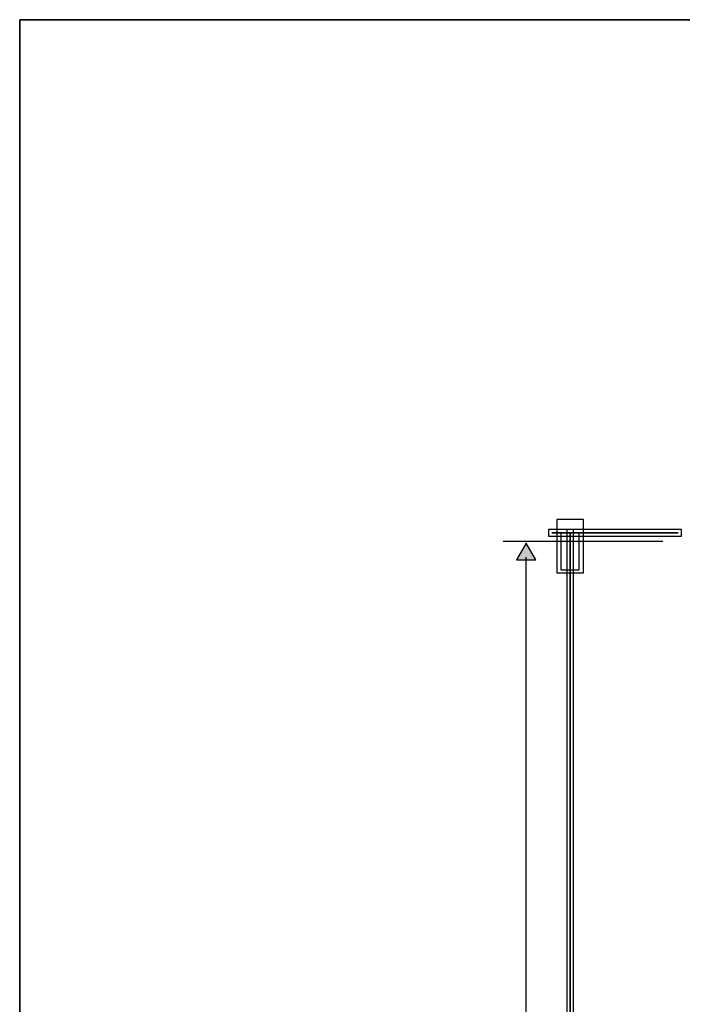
# Model space of a CAD drawing. Extents: x 0 to 595, y 0 to 395.
# Tile 11 of 21: x 0 to 102, y 244 to 395. Entities that reach past the tile are written whole.
import ezdxf

# ---------------------------------------------------------------- set-up
doc = ezdxf.new("R2010")
doc.units = 0
doc.layers.add('CAPA_1', color=7, linetype='CONTINUOUS')

# ---------------------------------------------------------------- blocks, each defined once
blk = doc.blocks.new('BLOCK_6')
at = {"layer": 'CAPA_1'}
blk.add_open_spline([(81.81, 316.08), (81.81, 316.08), (101.26, 316.08), (101.26, 316.08), (101.26, 316.08), (81.81, 316.08), (81.81, 316.08)], degree=3, knots=[0, 0, 0, 0, 1, 1, 1, 2, 2, 2, 2], dxfattribs=at)
blk = doc.blocks.new('BLOCK_5')
at = {"layer": 'CAPA_1'}
blk.add_blockref('BLOCK_6', (0, 0), dxfattribs=at)
blk = doc.blocks.new('BLOCK_8')
at = {"layer": 'CAPA_1'}
blk.add_lwpolyline([(81.31, 315.58), (101.76, 315.58), (101.76, 316.58), (81.31, 316.58), (81.31, 315.58)], dxfattribs=at)
blk = doc.blocks.new('BLOCK_7')
at = {"layer": 'CAPA_1'}
blk.add_blockref('BLOCK_8', (0, 0), dxfattribs=at)
blk = doc.blocks.new('BLOCK_14')
at = {"layer": 'CAPA_1'}
blk.add_open_spline([(84.64, 188.52), (84.64, 188.52), (84.64, 188.52), (84.64, 188.52), (84.64, 188.52), (84.64, 316.08), (84.64, 316.08), (84.64, 316.08), (84.64, 188.52), (84.64, 188.52)], degree=3, knots=[0, 0, 0, 0, 1, 1, 1, 2, 2, 2, 3, 3, 3, 3], dxfattribs=at)
blk = doc.blocks.new('BLOCK_13')
at = {"layer": 'CAPA_1'}
blk.add_blockref('BLOCK_14', (0, 0), dxfattribs=at)
blk = doc.blocks.new('BLOCK_16')
at = {"layer": 'CAPA_1'}
blk.add_lwpolyline([(84.14, 188.03), (85.14, 188.03), (85.14, 316.58), (84.14, 316.58), (84.14, 188.03)], dxfattribs=at)
blk = doc.blocks.new('BLOCK_15')
at = {"layer": 'CAPA_1'}
blk.add_blockref('BLOCK_16', (0, 0), dxfattribs=at)
blk = doc.blocks.new('BLOCK_22')
at = {"layer": 'CAPA_1'}
blk.add_lwpolyline([(83.23, 310.42), (86.06, 310.42), (86.06, 316.08), (83.23, 316.08), (83.23, 310.42)], dxfattribs=at)
blk = doc.blocks.new('BLOCK_21')
at = {"layer": 'CAPA_1'}
blk.add_blockref('BLOCK_22', (0, 0), dxfattribs=at)
blk = doc.blocks.new('BLOCK_24')
at = {"layer": 'CAPA_1'}
blk.add_lwpolyline([(82.59, 309.92), (86.7, 309.92), (86.7, 318.15), (82.59, 318.15), (82.59, 309.92)], dxfattribs=at)
blk = doc.blocks.new('BLOCK_23')
at = {"layer": 'CAPA_1'}
blk.add_blockref('BLOCK_24', (0, 0), dxfattribs=at)
blk = doc.blocks.new('BLOCK_2331')
at = {"layer": 'CAPA_1'}
blk.add_lwpolyline([(0, 395), (595.28, 395), (595.28, 0), (0, 0), (0, 395)], dxfattribs=at)
blk = doc.blocks.new('BLOCK_2330')
at = {"layer": 'CAPA_1'}
blk.add_lwpolyline([(0, 0), (595.28, 0), (595.28, 395), (0, 395), (0, 0)], dxfattribs=at)
blk.add_blockref('BLOCK_2331', (0, 0), dxfattribs=at)
blk = doc.blocks.new('BLOCK_2329')
at = {"layer": 'CAPA_1'}
blk.add_blockref('BLOCK_2330', (0, 0), dxfattribs=at)
blk = doc.blocks.new('BLOCK_2352')
at = {"layer": 'CAPA_1'}
blk.add_lwpolyline([(0, 395), (595.28, 395), (595.28, 0), (0, 0), (0, 395)], dxfattribs=at)
blk = doc.blocks.new('BLOCK_2351')
at = {"layer": 'CAPA_1'}
blk.add_lwpolyline([(0, 0), (595.28, 0), (595.28, 395), (0, 395), (0, 0)], dxfattribs=at)
blk.add_blockref('BLOCK_2352', (0, 0), dxfattribs=at)
blk = doc.blocks.new('BLOCK_2350')
at = {"layer": 'CAPA_1'}
blk.add_blockref('BLOCK_2351', (0, 0), dxfattribs=at)
blk = doc.blocks.new('BLOCK_2361')
at = {"layer": 'CAPA_1'}
blk.add_lwpolyline([(0, 395), (595.28, 395), (595.28, 0), (0, 0), (0, 395)], dxfattribs=at)
blk = doc.blocks.new('BLOCK_2360')
at = {"layer": 'CAPA_1'}
blk.add_lwpolyline([(0, 0), (595.28, 0), (595.28, 395), (0, 395), (0, 0)], dxfattribs=at)
blk.add_blockref('BLOCK_2361', (0, 0), dxfattribs=at)
blk = doc.blocks.new('BLOCK_2359')
at = {"layer": 'CAPA_1'}
blk.add_blockref('BLOCK_2360', (0, 0), dxfattribs=at)
blk = doc.blocks.new('BLOCK_2402')
at = {"layer": 'CAPA_1'}
blk.add_lwpolyline([(0, 395), (595.28, 395), (595.28, 0), (0, 0), (0, 395)], dxfattribs=at)
blk = doc.blocks.new('BLOCK_2401')
at = {"layer": 'CAPA_1'}
blk.add_lwpolyline([(0, 0), (595.28, 0), (595.28, 395), (0, 395), (0, 0)], dxfattribs=at)
blk.add_blockref('BLOCK_2402', (0, 0), dxfattribs=at)
blk = doc.blocks.new('BLOCK_2400')
at = {"layer": 'CAPA_1'}
blk.add_blockref('BLOCK_2401', (0, 0), dxfattribs=at)
blk = doc.blocks.new('BLOCK_2427')
at = {"layer": 'CAPA_1'}
blk.add_lwpolyline([(0, 395), (595.28, 395), (595.28, 0), (0, 0), (0, 395)], dxfattribs=at)
blk = doc.blocks.new('BLOCK_2426')
at = {"layer": 'CAPA_1'}
blk.add_lwpolyline([(0, 0), (595.28, 0), (595.28, 395), (0, 395), (0, 0)], dxfattribs=at)
blk.add_blockref('BLOCK_2427', (0, 0), dxfattribs=at)
blk = doc.blocks.new('BLOCK_2425')
at = {"layer": 'CAPA_1'}
blk.add_blockref('BLOCK_2426', (0, 0), dxfattribs=at)
blk = doc.blocks.new('BLOCK_2')
at = {"layer": 'CAPA_1'}
blk.add_lwpolyline([(0, 395), (595.28, 395), (595.28, 0), (0, 0), (0, 395)], dxfattribs=at)
for name in ['BLOCK_2329', 'BLOCK_2350', 'BLOCK_2359', 'BLOCK_2400', 'BLOCK_2425', 'BLOCK_23', 'BLOCK_7', 'BLOCK_15', 'BLOCK_5', 'BLOCK_21', 'BLOCK_13']:
    blk.add_blockref(name, (0, 0), dxfattribs=at)
blk = doc.blocks.new('BLOCK_2428')
at = {"layer": 'CAPA_1'}
blk.add_lwpolyline([(0, 395), (595.28, 395), (595.28, 0), (0, 0), (0, 395)], dxfattribs=at)
blk = doc.blocks.new('*U2431')
at = {"layer": 'CAPA_1', "color": 7}
blk.add_solid([(77.87, 311.92), (76.38, 311.92), (77.87, 314.51)], dxfattribs=at)
at = {"layer": 'CAPA_1', "color": 7, "extrusion": (0, 0, -1)}
blk.add_solid([(-77.87, 311.92), (-77.87, 314.51), (-79.37, 311.92)], dxfattribs=at)

msp = doc.modelspace()

# ---------------------------------------------------------------- linework, layer by layer
at = {"layer": 'CAPA_1', "color": 7}
for points in [[(74.35, 314.83), (98.9, 314.83)], [(77.88, 62.24), (77.88, 312.36)]]:
    msp.add_lwpolyline(points, dxfattribs=at)
at = {"layer": 'CAPA_1'}
msp.add_lwpolyline([(79.37, 311.92), (77.87, 314.51), (76.38, 311.92), (79.37, 311.92)], dxfattribs=at)

# ---------------------------------------------------------------- block references
for name in ['BLOCK_2', 'BLOCK_2428']:
    msp.add_blockref(name, (0, 0), dxfattribs=at)
at = {"layer": 'CAPA_1', "color": 7}
msp.add_blockref('*U2431', (0, 0), dxfattribs=at)

doc.saveas('drawing.dxf')
